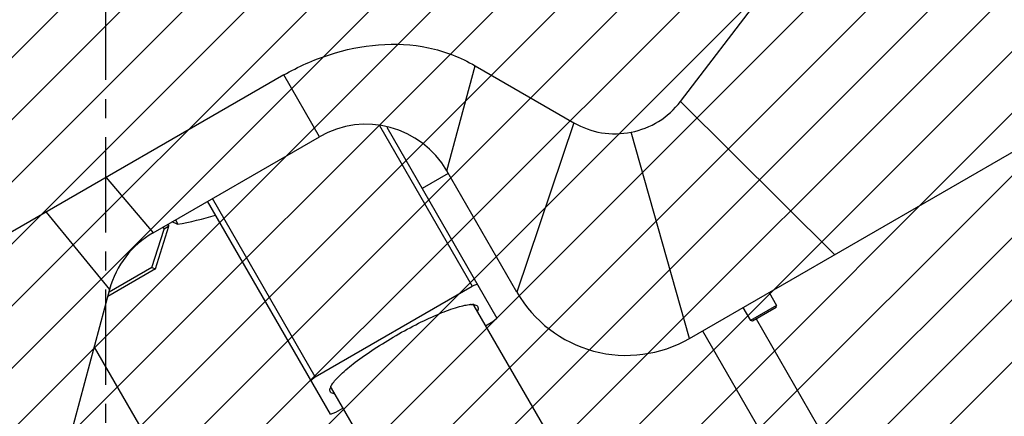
# Model space of a CAD drawing. Header units: millimetres. Extents: x 0 to 2550, y 0 to 1188.
# Tile 212 of 221: x 1481 to 1552, y 851 to 880. Entities that reach past the tile are written whole.
import ezdxf

# ---------------------------------------------------------------- set-up
doc = ezdxf.new("R2010")
doc.units = ezdxf.units.MM
doc.header["$LTSCALE"] = 46.255
doc.linetypes.add('CENTER', pattern=[0.6, 0.375, -0.075, 0.075, -0.075])
doc.linetypes.add('PHANTOM', pattern=[0.8, 0.45, -0.05, 0.1, -0.05, 0.1, -0.05])
doc.layers.get('0').update_dxf_attribs({"linetype": 'CONTINUOUS'})
for name, color, linetype in [('DEFAULT_1', 7, 'CENTER'), ('DEFAULT_3', 7, 'PHANTOM'), ('M2000801_PBL254', 7, 'CONTINUOUS'), ('M2100102_PBL342', 7, 'CONTINUOUS'), ('M2200104_PBL324', 7, 'CONTINUOUS'), ('M2200301_PBL325', 7, 'CONTINUOUS'), ('M2300101_PBL315', 7, 'CONTINUOUS'), ('M2300301_PBL319', 7, 'CONTINUOUS'), ('M2300301_PBL341', 7, 'CONTINUOUS'), ('M2410102_PBL309', 7, 'CONTINUOUS'), ('P9140503_BOLT_PBL313', 7, 'CONTINUOUS')]:
    doc.layers.add(name, color=color, linetype=linetype)

# ---------------------------------------------------------------- blocks, each defined once
blk = doc.blocks.new('DDDD')
at = {"color": 134, "linetype": 'Continuous'}
for p, q in [((1902.51, 3749.66), (2326.1, 4173.25)), ((1908.57, 3744.4), (2331.36, 4167.2)), ((1914.77, 3739.29), (2336.47, 4160.99)), ((1921.13, 3734.34), (2341.42, 4154.63)), ((1927.65, 3729.54), (2346.22, 4148.12)), ((1934.32, 3724.9), (2350.87, 4141.45)), ((1941.15, 3720.41), (2355.35, 4134.62)), ((1948.14, 3716.09), (2359.67, 4127.62)), ((1955.3, 3711.94), (2363.83, 4120.46)), ((1962.63, 3707.95), (2367.81, 4113.14)), ((1970.13, 3704.14), (2371.62, 4105.64)), ((1977.81, 3700.5), (2375.26, 4097.96)), ((1985.67, 3697.05), (2378.71, 4090.1)), ((1993.72, 3693.79), (2381.97, 4082.04)), ((2001.97, 3690.73), (2385.04, 4073.79)), ((2010.42, 3687.87), (2387.9, 4065.34)), ((2019.09, 3685.22), (2390.54, 4056.67)), ((2027.98, 3682.8), (2392.96, 4047.78)), ((2037.11, 3680.62), (2395.15, 4038.65)), ((2046.5, 3678.68), (2397.08, 4029.27)), ((2056.15, 3677.02), (2398.74, 4019.62)), ((2066.08, 3675.64), (2400.12, 4009.68))]:
    blk.add_line(p, q, dxfattribs=at)
at = {"layer": 'DEFAULT_1', "color": 1}
blk.add_line((2102.32, 3973.44), (2102.32, 3514.92), dxfattribs=at)
at = {"layer": 'DEFAULT_3', "color": 2}
blk.add_circle((2102.32, 3973.44), 300, dxfattribs=at)
at = {"layer": 'M2000801_PBL254', "color": 7}
for p, q in [((2207.01, 3924.43), (2223.61, 3946.12)), ((2208.66, 3881.26), (2309.21, 3939.32)), ((2169.62, 3930.93), (2187.6, 3920.55)), ((2134.77, 3929.25), (2040.09, 3874.58)), ((2110.99, 3900.51), (2141.27, 3917.99)), ((2177.24, 3889.68), (2164.49, 3911.77)), ((2103.07, 3890.19), (2070.27, 3767.78))]:
    blk.add_line(p, q, dxfattribs=at)
at = {"layer": 'M2000801_PBL254', "color": 2}
for p, q in [((2164.49, 3911.77), (2169.62, 3930.93)), ((2141.27, 3917.99), (2134.77, 3929.25)), ((2207.01, 3924.43), (2235.1, 3896.53)), ((2187.6, 3920.55), (2177.24, 3889.68)), ((2208.66, 3881.26), (2198.03, 3918.83)), ((2102.43, 3910.58), (2110.99, 3900.51)), ((2091.53, 3904.29), (2103.07, 3890.19))]:
    blk.add_line(p, q, dxfattribs=at)
at = {"layer": 'M2000801_PBL254', "color": 7}
for centre, radius, start, end in [((2149.77, 3903.27), 17, 30, 120), ((2119.49, 3885.79), 17, 120, 165), ((2197.16, 3901.18), 23, 210, 300)]:
    blk.add_arc(centre, radius, start, end, dxfattribs=at)
for points, knots in [([(2134.77, 3929.25), (2137.4, 3930.77), (2143.01, 3933.25), (2152, 3935.14), (2161.23, 3934.72), (2166.99, 3932.45), (2169.62, 3930.93)], [0, 0, 0, 0, 0.250256, 0.500501, 0.750262, 1, 1, 1, 1]), ([(2198.03, 3918.83), (2199.79, 3919.18), (2203.22, 3920.5), (2205.92, 3923), (2207.01, 3924.43)], [0, 0, 0, 0, 0.500003, 1, 1, 1, 1]), ([(2187.6, 3920.55), (2189.15, 3919.66), (2192.6, 3918.38), (2196.27, 3918.48), (2198.03, 3918.83)], [0, 0, 0, 0, 0.5, 1, 1, 1, 1])]:
    blk.add_open_spline(points, degree=3, knots=knots, dxfattribs=at)
at = {"layer": 'M2100102_PBL342', "color": 7}
blk.add_line((2164.74, 3911.33), (2159.97, 3908.58), dxfattribs=at)
at = {"layer": 'M2200104_PBL324', "color": 7}
for p, q in [((2152.19, 3920.06), (2169.1, 3890.78)), ((2153.53, 3919.75), (2173.6, 3884.98)), ((2143.29, 3867.48), (2120.91, 3906.24)), ((2140.52, 3874.28), (2121.78, 3906.74)), ((2170.05, 3891.12), (2169.1, 3890.78)), ((2140.52, 3874.28), (2169.1, 3890.78)), ((2171.53, 3883.57), (2172.83, 3884.32)), ((2172.83, 3884.32), (2173.6, 3884.98)), ((2140.52, 3874.28), (2139.74, 3873.62)), ((2143.29, 3867.48), (2144.25, 3867.82)), ((2144.25, 3867.82), (2145.55, 3868.57))]:
    blk.add_line(p, q, dxfattribs=at)
for centre, radius, start, end in [((2169.01, 3883.07), 4.37, 91.1143, 92.8701), ((2169.04, 3884.77), 2.68, 83.7179, 87.3662), ((2169.07, 3885.12), 2.32, 83.117, 83.643), ((2169.1, 3885.35), 2.09, 80.2924, 83.1569), ((2145.22, 3871.56), 2.09, 156.8431, 159.7076), ((2145.43, 3871.47), 2.32, 156.357, 156.883), ((2145.76, 3871.33), 2.68, 152.6338, 156.2822), ((2147.24, 3870.5), 4.37, 147.1298, 148.8857)]:
    blk.add_arc(centre, radius, start, end, dxfattribs=at)
for points, knots in [([(2155.23, 3881.81), (2156.57, 3882.58), (2159.19, 3884), (2162.93, 3885.74), (2165.75, 3886.81), (2167.65, 3887.3), (2168.44, 3887.42), (2168.79, 3887.44)], [0, 0, 0, 0, 0.315694, 0.603247, 0.837533, 0.928535, 1, 1, 1, 1]), ([(2169.58, 3887.39), (2169.7, 3887.36), (2169.93, 3887.27), (2170.26, 3886.88), (2170.15, 3886.46), (2170.05, 3886.23)], [0, 0, 0, 0, 0.263445, 0.479791, 1, 1, 1, 1]), ([(2143.56, 3872.88), (2143.76, 3873.17), (2144.26, 3873.8), (2145.63, 3875.19), (2147.97, 3877.11), (2151.35, 3879.47), (2153.88, 3881.03), (2155.23, 3881.81)], [0, 0, 0, 0, 0.071465, 0.162467, 0.396753, 0.684306, 1, 1, 1, 1]), ([(2143.98, 3871.18), (2143.73, 3871.21), (2143.32, 3871.32), (2143.14, 3871.81), (2143.18, 3872.05), (2143.22, 3872.17)], [0, 0, 0, 0, 0.520209, 0.736555, 1, 1, 1, 1])]:
    blk.add_open_spline(points, degree=3, knots=knots, dxfattribs=at)
for points in [[(2168.93, 3887.45), (2169, 3887.45), (2169.08, 3887.45), (2169.16, 3887.44)], [(2169.18, 3887.45), (2169.22, 3887.43), (2169.25, 3887.41), (2169.29, 3887.38)], [(2169.29, 3887.38), (2169.34, 3887.34), (2169.38, 3887.28), (2169.42, 3887.23)], [(2169.45, 3887.41), (2169.5, 3887.4), (2169.54, 3887.4), (2169.58, 3887.39)], [(2143.22, 3872.17), (2143.23, 3872.21), (2143.24, 3872.25), (2143.26, 3872.29)], [(2143.37, 3872.41), (2143.36, 3872.46), (2143.36, 3872.5), (2143.36, 3872.55)], [(2143.44, 3872.23), (2143.4, 3872.28), (2143.38, 3872.35), (2143.37, 3872.41)], [(2143.38, 3872.56), (2143.41, 3872.63), (2143.45, 3872.7), (2143.49, 3872.76)]]:
    blk.add_open_spline(points, degree=3, dxfattribs=at)
at = {"layer": 'M2200301_PBL325', "color": 7}
for p, q in [((2169.42, 3887.23), (2218.38, 3802.41)), ((2143.44, 3872.23), (2192.4, 3787.41))]:
    blk.add_line(p, q, dxfattribs=at)
at = {"layer": 'M2300101_PBL315', "color": 7}
for p, q in [((2113.63, 3902.04), (2113.83, 3901.69)), ((2110.77, 3894.17), (2112.98, 3901.17)), ((2111.39, 3893.93), (2113.83, 3901.69)), ((2112.77, 3901.54), (2112.98, 3901.17)), ((2113.83, 3901.69), (2112.98, 3901.17)), ((2111.39, 3893.93), (2102.74, 3888.93)), ((2110.77, 3894.17), (2102.99, 3889.68)), ((2110.77, 3894.17), (2111.39, 3893.93))]:
    blk.add_line(p, q, dxfattribs=at)
at = {"layer": 'M2300301_PBL319', "color": 7}
blk.add_line((2100.26, 3879.7), (2163.56, 3769.92), dxfattribs=at)
at = {"layer": 'M2300301_PBL341', "color": 7}
for p, q in [((2220.81, 3884.82), (2256.23, 3823.4)), ((2211.06, 3882.65), (2247.97, 3818.65))]:
    blk.add_line(p, q, dxfattribs=at)
at = {"layer": 'M2410102_PBL309', "color": 7}
for p, q in [((2115.39, 3902.05), (2114.43, 3902.5)), ((2115.04, 3902.85), (2115.5, 3902.07)), ((2115.04, 3902.85), (2115.48, 3902.1)), ((2115.48, 3902.1), (2115.5, 3902.07))]:
    blk.add_line(p, q, dxfattribs=at)
blk.add_arc((2102.32, 3973.37), 72.5, 280.3873, 286.0581, dxfattribs=at)
at = {"layer": 'P9140503_BOLT_PBL313', "color": 7}
for p, q in [((2223.16, 3889.64), (2224.54, 3887.26)), ((2218.4, 3886.89), (2219.77, 3884.51)), ((2224.54, 3887.26), (2219.77, 3884.51)), ((2224.45, 3886.92), (2220.12, 3884.42)), ((2224.45, 3886.92), (2224.54, 3887.26)), ((2220.12, 3884.42), (2219.77, 3884.51))]:
    blk.add_line(p, q, dxfattribs=at)

msp = doc.modelspace()

# ---------------------------------------------------------------- block references
at = {"xscale": 0.4, "yscale": 0.4, "zscale": 0.4}
msp.add_blockref('DDDD', (645.9319, -695.924), dxfattribs=at)

doc.saveas('drawing.dxf')
